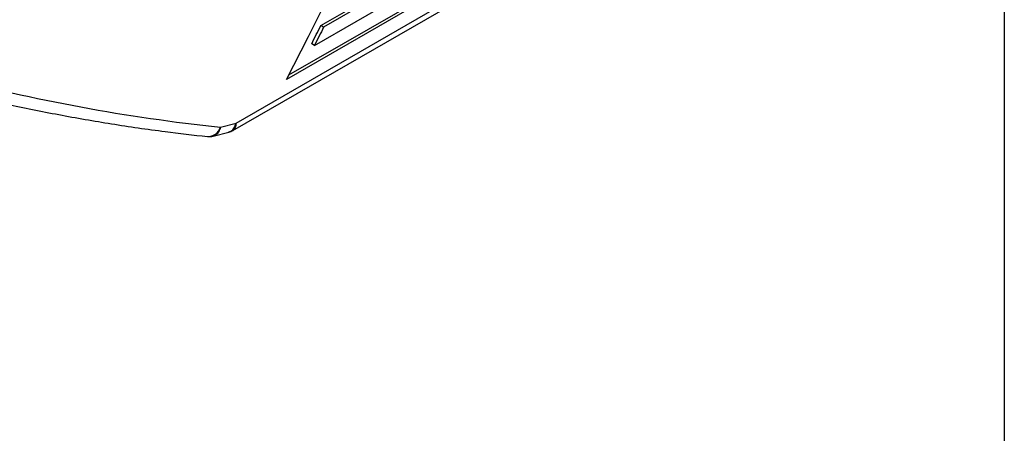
# Model space of a CAD drawing. Header units: millimetres. Extents: x 8 to 341, y 8 to 262.
# Tile 13 of 16: x 292 to 341, y 146 to 167. Entities that reach past the tile are written whole.
import ezdxf

# ---------------------------------------------------------------- set-up
doc = ezdxf.new("R2010")
doc.units = ezdxf.units.MM
doc.header["$LTSCALE"] = 1.25
doc.layers.add('TEXT', color=140, linetype='Continuous', lineweight=25)

msp = doc.modelspace()

# ---------------------------------------------------------------- linework, layer by layer
for p, q in [((307.048, 166.477), (319.119, 173.445)), ((319.26, 173.364), (307.189, 166.395)), ((306.73, 165.477), (318.28, 172.145)), ((302.798, 161.574), (319.366, 171.139)), ((318.189, 171.194), (305.325, 163.768)), ((305.449, 164.003), (318.047, 171.276)), ((302.632, 161.208), (318.508, 170.373)), ((307.189, 166.395), (307.048, 166.477)), ((306.73, 165.477), (306.589, 165.559)), ((302.012, 161.368), (302.798, 161.574)), ((301.646, 160.92), (302.435, 161.127))]:
    msp.add_line(p, q)
at = {"flags": 128}
msp.add_lwpolyline([(305.325, 163.768), (306.433, 165.917), (307.491, 168.085), (308.497, 170.268), (309.45, 172.463), (310.348, 174.667), (311.19, 176.877), (311.975, 179.089), (312.702, 181.301), (313.37, 183.509), (313.977, 185.711), (314.524, 187.902), (315.008, 190.08), (315.43, 192.242), (315.788, 194.384), (316.083, 196.504), (316.314, 198.598), (316.48, 200.664), (316.582, 202.698), (316.619, 204.698), (316.59, 206.66)], dxfattribs=at)
for centre, radius, start, end in [((311.82, 253.24), 92.394, 255.13732, 263.90643), ((302.417, 161.526), 0.384, 304.0564, 7.2558), ((301.371, 161.572), 0.673, 269.0997, 342.3703), ((302.232, 161.901), 0.8, 284.712, 299.9973), ((301.447, 161.695), 0.8, 263.8284, 284.7163)]:
    msp.add_arc(centre, radius, start, end)
for points in [[(306.589, 165.559), (306.666, 165.712), (306.82, 166.017), (306.972, 166.324), (307.048, 166.477)], [(307.189, 166.395), (307.113, 166.242), (306.961, 165.936), (306.807, 165.63), (306.73, 165.477)]]:
    msp.add_open_spline(points, degree=3)
for points, knots in [([(287.389, 163.481), (287.826, 163.366), (289.116, 163.029), (291.284, 162.523), (293.903, 161.989), (296.554, 161.529), (299.04, 161.166), (300.652, 160.981), (301.361, 160.9)], [0, 0, 0, 0, 0.096824, 0.285577, 0.47435, 0.663152, 0.851985, 1, 1, 1, 1]), ([(302.427, 161.138), (302.466, 161.146), (302.575, 161.17), (302.717, 161.319), (302.771, 161.489), (302.798, 161.574)], [0, 0, 0, 0, 0.218498, 0.606549, 1, 1, 1, 1]), ([(302.012, 161.368), (301.988, 161.287), (301.951, 161.162), (301.852, 161.038), (301.761, 160.956), (301.684, 160.942), (301.646, 160.936)], [0, 0, 0, 0, 0.367864, 0.571957, 0.789111, 1, 1, 1, 1])]:
    msp.add_open_spline(points, degree=3, knots=knots)
at = {"layer": 'TEXT'}
msp.add_line((341.312, 261.938), (341.312, 7.938), dxfattribs=at)

doc.saveas('drawing.dxf')
